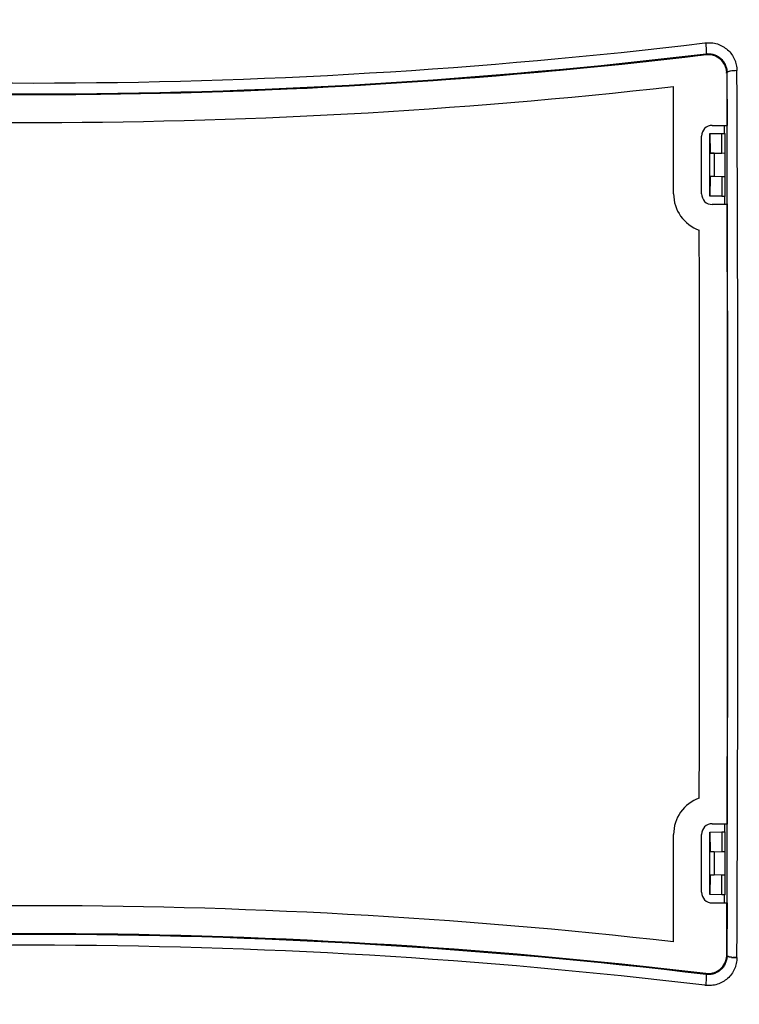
# Model space of a CAD drawing. Header units: inches. Extents: x 0 to 34, y 0 to 22.
# Tile 7 of 45: x 9.4 to 11, y 6.8 to 8.9. Entities that reach past the tile are written whole.
import ezdxf

# ---------------------------------------------------------------- set-up
doc = ezdxf.new("R2010")
doc.units = ezdxf.units.IN
doc.header["$LTSCALE"] = 1.87
doc.header["$MEASUREMENT"] = 0
doc.layers.get('0').update_dxf_attribs({"linetype": 'CONTINUOUS'})
doc.layers.add('DIMENSIONS', color=7, linetype='CONTINUOUS')
doc.styles.get("Standard").update_dxf_attribs({"font": 'txt', "width": 0.8})
doc.dimstyles.new('DIMSTYLE_1', dxfattribs={"dimtxt": 0.125, "dimasz": 0.18, "dimexe": 0.18, "dimexo": 0.0625, "dimgap": 0.09, "dimtad": 0, "dimtih": 1, "dimtoh": 1, "dimdec": 3, "dimzin": 4, "dimdsep": 46, "dimtxsty": 'STANDARD', "dimblk": '_FILLED', "dimblk1": '_FILLED', "dimblk2": '_FILLED', "dimcen": 0.09, "dimadec": 0, "dimazin": 0, "dimtp": 0.01, "dimtm": 0.01, "dimtfac": 1, "dimtdec": 3, "dimtofl": 0, "dimtmove": 0, "dimatfit": 3, "dimldrblk": '_FILLED', "dimfxl": 1, "dimtolj": 1, "dimtzin": 4, "dimarcsym": 0})

# ---------------------------------------------------------------- blocks, each defined once
blk = doc.blocks.new('_FILLED')
at = {"color": 0, "linetype": 'BYBLOCK'}
blk.add_solid([(0, 0), (-1, 0.174), (-1, -0.174)], dxfattribs=at)
blk = doc.blocks.new('*D3')
at = {"layer": 'DIMENSIONS', "color": 2, "linetype": 'CONTINUOUS'}
for p, q in [((11.1363, 6.8656), (11.1363, 3.8497)), ((7.7563, 6.6429), (7.7563, 3.8497)), ((7.7563, 3.9747), (8.7213, 3.9747)), ((11.1363, 3.9747), (10.1713, 3.9747))]:
    blk.add_line(p, q, dxfattribs=at)
at = {"layer": 'DIMENSIONS', "color": 2, "linetype": 'CONTINUOUS', "xscale": 0.18, "yscale": 0.18, "zscale": 0.18, "rotation": 180}
blk.add_blockref('_FILLED', (7.7563, 3.9747), dxfattribs=at)
at = {"layer": 'DIMENSIONS', "color": 2, "linetype": 'CONTINUOUS', "xscale": 0.18, "yscale": 0.18, "zscale": 0.18}
blk.add_blockref('_FILLED', (11.1363, 3.9747), dxfattribs=at)
at = {"layer": 'DIMENSIONS', "color": 2, "linetype": 'CONTINUOUS', "insert": (9.4463, 4.0372), "char_height": 0.125, "width": 1.325, "attachment_point": 2, "line_spacing_factor": 0.9}
blk.add_mtext('3.380{\\Ftxt.shx;\\W1.000000;\\H0.125000; }[85.85]', dxfattribs=at)
blk = doc.blocks.new('*D10')
at = {"layer": 'DIMENSIONS', "color": 2, "linetype": 'CONTINUOUS'}
for p, q in [((10.128, 9.7389), (12.0113, 9.7389)), ((11.8863, 9.7389), (11.8863, 7.6453)), ((11.8863, 5.4229), (11.8863, 7.3953)), ((10.9859, 5.4229), (12.0113, 5.4229))]:
    blk.add_line(p, q, dxfattribs=at)
at = {"layer": 'DIMENSIONS', "color": 2, "linetype": 'CONTINUOUS', "xscale": 0.18, "yscale": 0.18, "zscale": 0.18}
for p, rotation in [((11.8863, 9.7389), 90), ((11.8863, 5.4229), 270)]:
    blk.add_blockref('_FILLED', p, dxfattribs=dict(at, rotation=rotation))
at = {"layer": 'DIMENSIONS', "color": 2, "linetype": 'CONTINUOUS', "insert": (11.8863, 7.5828), "char_height": 0.125, "width": 1.425, "attachment_point": 2, "line_spacing_factor": 0.9}
blk.add_mtext('4.316{\\Ftxt.shx;\\W1.000000;\\H0.125000; }[109.63]', dxfattribs=at)

msp = doc.modelspace()

# ---------------------------------------------------------------- linework, layer by layer
at = {"color": 6, "linetype": 'CONTINUOUS'}
for p, q in [((10.8882, 8.8754), (10.89, 8.8756)), ((10.9355, 8.811), (10.9354, 8.8108)), ((10.9354, 8.8109), (10.9356, 8.7551)), ((10.936, 8.8119), (10.9364, 8.6984)), ((10.8213, 8.5514), (10.8213, 8.782)), ((10.9356, 8.7551), (10.9358, 8.6984)), ((10.9043, 8.6984), (10.9361, 8.6984)), ((10.9301, 8.6984), (10.9301, 8.6934)), ((10.9301, 8.6934), (10.9301, 8.6867)), ((10.9367, 8.5296), (10.9361, 8.6984)), ((10.8813, 8.5514), (10.8813, 8.6754)), ((10.8991, 8.6806), (10.9253, 8.6808)), ((10.9253, 8.6388), (10.9253, 8.6808)), ((10.9301, 8.6867), (10.9301, 8.6801)), ((10.932, 8.5458), (10.932, 8.681)), ((10.9087, 8.6384), (10.8991, 8.6384)), ((10.8991, 8.5884), (10.8991, 8.6384)), ((10.9087, 8.6384), (10.9087, 8.5884)), ((10.9253, 8.6388), (10.932, 8.6391)), ((10.9087, 8.5884), (10.8991, 8.5884)), ((10.9253, 8.588), (10.9253, 8.546)), ((10.932, 8.5877), (10.9253, 8.588)), ((10.9253, 8.546), (10.8991, 8.5462)), ((10.9306, 8.5465), (10.9307, 8.5398)), ((10.9364, 8.5284), (10.9043, 8.5284)), ((10.9307, 8.5398), (10.9307, 8.5296)), ((10.9365, 8.5296), (10.9367, 8.5296)), ((10.9043, 7.1984), (10.9364, 7.1984)), ((10.9307, 7.1984), (10.9307, 7.1937)), ((10.9307, 7.1937), (10.9307, 7.187)), ((10.9361, 7.0284), (10.9367, 7.1973)), ((10.9367, 7.1973), (10.9365, 7.1973)), ((10.8213, 6.9449), (10.8213, 7.1754)), ((10.8813, 7.0514), (10.8813, 7.1754)), ((10.8991, 7.1806), (10.9253, 7.1808)), ((10.9253, 7.1808), (10.9253, 7.1388)), ((10.9307, 7.187), (10.9306, 7.1803)), ((10.932, 7.0458), (10.932, 7.181)), ((10.9087, 7.1384), (10.8991, 7.1384)), ((10.8991, 7.0884), (10.8991, 7.1384)), ((10.9087, 7.1384), (10.9087, 7.0884)), ((10.9253, 7.1388), (10.932, 7.1391)), ((10.8991, 7.0884), (10.9087, 7.0884)), ((10.9253, 7.046), (10.9253, 7.088)), ((10.932, 7.0877), (10.9253, 7.088)), ((10.9253, 7.046), (10.8991, 7.0462)), ((10.9301, 7.0468), (10.9301, 7.0401)), ((10.9043, 7.0284), (10.9361, 7.0284)), ((10.9301, 7.0401), (10.9301, 7.0284)), ((10.9357, 6.9157), (10.9361, 7.0284)), ((10.9354, 6.916), (10.9355, 6.9159)), ((10.8904, 6.8764), (10.8906, 6.8763)), ((10.89, 6.8513), (10.8882, 6.8515))]:
    msp.add_line(p, q, dxfattribs=at)
at = {"color": 7, "linetype": 'CONTINUOUS'}
for p, q in [((10.793, 8.8393), (10.8094, 8.8411)), ((10.7489, 8.8345), (10.7622, 8.8359)), ((10.7622, 8.8359), (10.7712, 8.8369)), ((10.7712, 8.8369), (10.7821, 8.8381)), ((10.7821, 8.8381), (10.793, 8.8393)), ((10.8991, 8.6806), (10.9002, 8.6384)), ((10.8991, 8.6384), (10.8991, 8.6806)), ((10.8991, 8.6384), (10.9253, 8.6388)), ((10.9253, 8.588), (10.8991, 8.5884)), ((10.8991, 8.5462), (10.8991, 8.5884)), ((10.9002, 8.5884), (10.8991, 8.5462)), ((10.8991, 7.1806), (10.9002, 7.1384)), ((10.8991, 7.1384), (10.8991, 7.1806)), ((10.8991, 7.1384), (10.9253, 7.1388)), ((10.9253, 7.088), (10.8991, 7.0884)), ((10.8991, 7.0462), (10.8991, 7.0884)), ((10.9002, 7.0884), (10.8991, 7.0462)), ((10.9355, 6.9159), (10.9359, 7.0284)), ((10.9361, 7.0284), (10.9357, 6.9157)), ((10.9358, 7.0284), (10.9357, 6.9909)), ((10.9357, 6.9909), (10.9356, 6.9725)), ((10.9356, 6.9725), (10.9355, 6.9534)), ((10.9355, 6.9534), (10.9354, 6.916)), ((10.9357, 6.9157), (10.9357, 6.9154)), ((10.9357, 6.9154), (10.9364, 6.9145)), ((10.936, 6.9159), (10.936, 6.9147)), ((10.9364, 6.9145), (10.936, 6.9149)), ((10.9408, 6.9125), (10.939, 6.9131)), ((10.939, 6.9131), (10.9409, 6.9125)), ((10.9459, 6.9116), (10.9408, 6.9125)), ((10.9419, 6.9123), (10.9459, 6.9116))]:
    msp.add_line(p, q, dxfattribs=at)
at = {"color": 6, "linetype": 'CONTINUOUS'}
for centre, radius, start, end in [((9.4463, 20.9251), 12.1357, 263.17621, 276.82379), ((9.4463, 20.9466), 12.1805, 263.18798, 276.81187), ((-217.9291, 7.8634), 228.8886, 359.761569, 0.238431), ((9.4463, 20.9593), 12.2547, 263.30286, 276.44228), ((10.9043, 8.6754), 0.023, 90, 180), ((10.9043, 8.5514), 0.083, 180, 250.4615), ((10.9043, 8.5514), 0.023, 180, 270), ((-215.1645, 7.8634), 226.1019, 359.831484, 0.168516), ((-215.8027, 7.8634), 226.7406, 359.831666, 0.168336), ((-215.3663, 7.8634), 226.2436, 359.845574, 0.154426), ((10.9043, 7.1754), 0.083, 109.5385, 180), ((10.9043, 7.1754), 0.023, 90, 180), ((10.9043, 7.0514), 0.023, 180, 270), ((9.4463, -5.2321), 12.2544, 83.55754, 96.69732), ((9.4463, -5.2198), 12.1805, 83.18798, 96.81188), ((9.4463, -5.1983), 12.1357, 83.17621, 96.82379)]:
    msp.add_arc(centre, radius, start, end, dxfattribs=at)
at = {"color": 7, "linetype": 'CONTINUOUS'}
for centre, radius, start, end in [((9.4463, 20.9586), 12.1939, 263.19782, 276.1323), ((9.4463, 20.9591), 12.1946, 263.19872, 276.80128), ((9.4476, 20.9502), 12.1854, 276.41677, 276.801), ((10.8955, 8.8106), 0.0399, 2.3719, 96.7746), ((10.8962, 8.8106), 0.0391, 0.2463, 2.3807), ((10.8967, 8.8108), 0.0388, 0.2564, 2.2354), ((9.4463, -5.232), 12.1941, 83.19789, 96.80211), ((9.4463, -5.2323), 12.1946, 83.19872, 96.80128), ((10.8963, 6.9162), 0.0391, 358.0266, 359.7544), ((10.8955, 6.9162), 0.0399, 263.2253, 358.0285), ((10.9487, 6.9423), 0.0308, 255.1556, 257.1471), ((10.9545, 6.9747), 0.0638, 262.2455, 264.5642), ((10.9543, 6.9735), 0.0625, 262.2037, 264.5675)]:
    msp.add_arc(centre, radius, start, end, dxfattribs=at)
at = {"color": 6, "linetype": 'CONTINUOUS'}
for centre, start_param, end_param in [((10.909, 8.681), -0.785398, -0.017453), ((10.909, 8.5458), 0.017453, 0.785398), ((10.909, 7.181), -0.785398, -0.017453), ((10.909, 7.0458), 0.017453, 0.785398)]:
    msp.add_ellipse(centre, major_axis=(0.023, 0), ratio=0.008727, start_param=start_param, end_param=end_param, dxfattribs=at)
for points, knots in [([(10.89, 8.8756), (10.8942, 8.8761), (10.9007, 8.8761), (10.9091, 8.8749), (10.9174, 8.8728), (10.9272, 8.8684), (10.9377, 8.8609), (10.9462, 8.8514), (10.9516, 8.8422), (10.9546, 8.8344), (10.9567, 8.8263), (10.9574, 8.8201), (10.9575, 8.8159)], [0, 0, 0, 0, 0.125555, 0.18873, 0.251932, 0.378092, 0.503891, 0.629081, 0.753458, 0.815427, 0.877224, 1, 1, 1, 1]), ([(10.89, 8.8756), (10.8904, 8.8732), (10.8909, 8.8686), (10.8914, 8.8629), (10.8916, 8.8588), (10.8916, 8.8561), (10.8916, 8.854), (10.8915, 8.8527), (10.8914, 8.8522)], [0, 0, 0, 0, 0.303771, 0.595348, 0.724535, 0.837278, 0.93012, 1, 1, 1, 1]), ([(10.8914, 8.8522), (10.894, 8.8525), (10.8996, 8.8525), (10.905, 8.8514), (10.9078, 8.8506), (10.9078, 8.8506)], [0, 0, 0, 0, 0.486386, 0.989073, 1, 1, 1, 1]), ([(10.9078, 8.8506), (10.9104, 8.8497), (10.9155, 8.8475), (10.9224, 8.8427), (10.9282, 8.8365), (10.9311, 8.8316), (10.9323, 8.8291)], [0, 0, 0, 0, 0.245574, 0.496399, 0.747951, 1, 1, 1, 1]), ([(10.9323, 8.8291), (10.9335, 8.8265), (10.9353, 8.8211), (10.936, 8.8151), (10.936, 8.8121), (10.936, 8.8119)], [0, 0, 0, 0, 0.482987, 0.968384, 1, 1, 1, 1]), ([(10.9575, 8.8159), (10.955, 8.8159), (10.9503, 8.8158), (10.9447, 8.8152), (10.9409, 8.8144), (10.9387, 8.8137), (10.9371, 8.8129), (10.9362, 8.8123), (10.936, 8.8119)], [0, 0, 0, 0, 0.331296, 0.630981, 0.756513, 0.860918, 0.942107, 1, 1, 1, 1]), ([(10.9575, 6.9109), (10.9574, 6.9068), (10.9567, 6.9005), (10.9546, 6.8924), (10.9516, 6.8846), (10.9462, 6.8754), (10.9377, 6.8659), (10.9272, 6.8584), (10.9174, 6.8541), (10.9091, 6.8519), (10.9007, 6.8507), (10.8942, 6.8508), (10.89, 6.8513)], [0, 0, 0, 0, 0.122777, 0.184574, 0.246542, 0.370919, 0.496111, 0.621909, 0.748068, 0.811271, 0.874447, 1, 1, 1, 1]), ([(10.9324, 6.898), (10.9323, 6.8979), (10.9312, 6.8954), (10.9283, 6.8905), (10.9226, 6.8842), (10.9156, 6.8793), (10.9104, 6.8771), (10.9078, 6.8763)], [0, 0, 0, 0, 0.003082, 0.252224, 0.500871, 0.750381, 1, 1, 1, 1]), ([(10.936, 6.9147), (10.936, 6.9146), (10.936, 6.9116), (10.9354, 6.9059), (10.9335, 6.9005), (10.9324, 6.898)], [0, 0, 0, 0, 0.017046, 0.514602, 1, 1, 1, 1]), ([(10.9078, 6.8763), (10.9051, 6.8754), (10.8995, 6.8743), (10.8939, 6.8744), (10.8911, 6.8747)], [0, 0, 0, 0, 0.502985, 1, 1, 1, 1]), ([(10.8914, 6.8747), (10.8915, 6.8739), (10.8916, 6.8721), (10.8916, 6.8703), (10.8916, 6.8693)], [0, 0, 0, 0, 0.418003, 1, 1, 1, 1]), ([(10.8916, 6.8693), (10.8916, 6.8679), (10.8915, 6.8651), (10.891, 6.8591), (10.8905, 6.8544), (10.89, 6.8513)], [0, 0, 0, 0, 0.219967, 0.46973, 1, 1, 1, 1])]:
    msp.add_open_spline(points, degree=3, knots=knots, dxfattribs=at)
at = {"color": 7, "linetype": 'CONTINUOUS'}
for points, knots in [([(10.8906, 8.8505), (10.8919, 8.8507), (10.8975, 8.8511), (10.9031, 8.8503), (10.9071, 8.849)], [0, 0, 0, 0, 0.248798, 1, 1, 1, 1]), ([(10.9071, 8.849), (10.9125, 8.8474), (10.9226, 8.8418), (10.9295, 8.8326), (10.9318, 8.8275)], [0, 0, 0, 0, 0.502299, 1, 1, 1, 1]), ([(10.9355, 6.9159), (10.9355, 6.913), (10.9348, 6.9073), (10.933, 6.9019), (10.9318, 6.8993)], [0, 0, 0, 0, 0.497066, 1, 1, 1, 1]), ([(10.9318, 6.8993), (10.9295, 6.8943), (10.9226, 6.885), (10.9125, 6.8794), (10.9071, 6.8778)], [0, 0, 0, 0, 0.49771, 1, 1, 1, 1]), ([(10.939, 6.9131), (10.9384, 6.9133), (10.9375, 6.9137), (10.9367, 6.9142), (10.9364, 6.9145)], [0, 0, 0, 0, 0.565483, 1, 1, 1, 1]), ([(10.9364, 6.9145), (10.9367, 6.9142), (10.9375, 6.9137), (10.9384, 6.9133), (10.939, 6.9131)], [0, 0, 0, 0, 0.434128, 1, 1, 1, 1]), ([(10.9575, 6.9109), (10.9567, 6.9109), (10.9537, 6.9109), (10.9507, 6.9111), (10.9484, 6.9113)], [0, 0, 0, 0, 0.2527, 1, 1, 1, 1]), ([(10.9484, 6.9113), (10.9492, 6.9112), (10.9522, 6.911), (10.9552, 6.9109), (10.9575, 6.9109)], [0, 0, 0, 0, 0.24324, 1, 1, 1, 1]), ([(10.9071, 6.8778), (10.9058, 6.8774), (10.9004, 6.876), (10.8947, 6.8758), (10.8906, 6.8763)], [0, 0, 0, 0, 0.251785, 1, 1, 1, 1])]:
    msp.add_open_spline(points, degree=3, knots=knots, dxfattribs=at)

# ---------------------------------------------------------------- dimensions: what is measured, and where the dimension line sits
at = {"layer": 'DIMENSIONS', "color": 2, "linetype": 'CONTINUOUS'}
dim = msp.add_linear_dim(base=(11.8863, 9.7389), p1=(10.9859, 5.4229), p2=(10.128, 9.7389), angle=90, dimstyle='DIMSTYLE_1', dxfattribs=at)
dim.commit()
dim.dimension.update_dxf_attribs({"geometry": '*D10', "text_midpoint": (11.7363, 7.5203), "dimtype": 160})
dim = msp.add_linear_dim(base=(11.1363, 3.9747), p1=(7.7563, 6.6429), p2=(11.1363, 6.8656), dimstyle='DIMSTYLE_1', dxfattribs=at)
dim.commit()
dim.dimension.update_dxf_attribs({"geometry": '*D3', "text_midpoint": (9.2963, 3.9747), "dimtype": 160})

doc.saveas('drawing.dxf')
